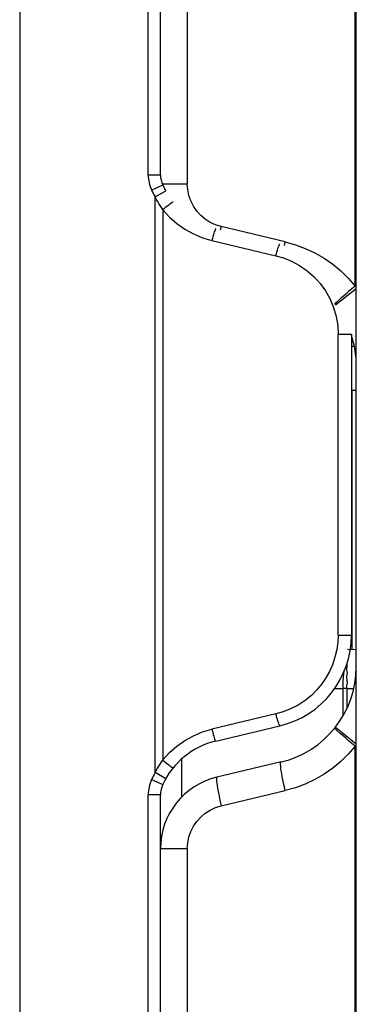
# Model space of a CAD drawing. Header units: millimetres. Extents: x 0 to 1574, y -402 to 1216.
# Tile 29 of 89: x 35 to 49, y 609 to 650. Entities that reach past the tile are written whole.
import ezdxf

# ---------------------------------------------------------------- set-up
doc = ezdxf.new("R2010")
doc.units = ezdxf.units.MM
doc.header["$LTSCALE"] = 65.395
for name, color, linetype in [('01_DISPLAYCASE_3_AM_0', 7, 'CONTINUOUS'), ('BACK_CASE1_3_AM_0', 7, 'CONTINUOUS'), ('OPTIONCARDS_08_00_3_AM_0', 7, 'CONTINUOUS'), ('PL_OPTIONCARD_BTM_00_3_AM_0', 7, 'CONTINUOUS'), ('PL_VFC5610_IOCAE_CONVER_3_AM_0', 7, 'CONTINUOUS'), ('X610_37_IO_BASE-20150120_3_AM_0', 7, 'CONTINUOUS')]:
    doc.layers.add(name, color=color, linetype=linetype)

msp = doc.modelspace()

# ---------------------------------------------------------------- linework, layer by layer
at = {"layer": '01_DISPLAYCASE_3_AM_0', "color": 7}
for p, q in [((48.942, 636.233), (48.825, 636.232)), ((48.141, 622.275), (48.484, 622.272)), ((48.484, 621.164), (48.484, 622.272)), ((48.632, 622.272), (48.484, 622.272)), ((48.632, 622.272), (48.632, 621.433)), ((48.632, 622.272), (48.924, 622.27)), ((41.886, 619.385), (41.886, 617.833))]:
    msp.add_line(p, q, dxfattribs=at)
for points in [[(48.484, 622.272), (48.487, 622.429), (48.493, 622.581), (48.503, 622.726), (48.515, 622.86), (48.531, 622.98), (48.531, 622.984)], [(48.631, 623.257), (48.632, 623.233), (48.637, 623.193), (48.639, 623.145), (48.63, 623.092), (48.623, 623.034), (48.634, 622.964), (48.645, 622.89), (48.636, 622.821), (48.624, 622.755), (48.625, 622.694), (48.631, 622.633), (48.643, 622.564), (48.65, 622.494), (48.636, 622.433), (48.621, 622.375), (48.622, 622.322), (48.632, 622.272)]]:
    msp.add_lwpolyline(points, dxfattribs=at)
at = {"layer": 'BACK_CASE1_3_AM_0', "color": 7}
for p, q in [((48.836, 634.438), (49.025, 634.446)), ((48.836, 634.438), (48.836, 623.865)), ((48.662, 623.872), (49.025, 623.856))]:
    msp.add_line(p, q, dxfattribs=at)
at = {"layer": 'OPTIONCARDS_08_00_3_AM_0', "color": 7}
msp.add_line((35.275, 660.582), (35.275, 573.764), dxfattribs=at)
at = {"layer": 'PL_OPTIONCARD_BTM_00_3_AM_0', "color": 7}
for p, q in [((41.025, 643.237), (41.025, 670.68)), ((40.525, 643.237), (40.525, 669.979)), ((35.275, 660.582), (35.275, 573.762)), ((40.525, 643.237), (41.025, 643.237)), ((40.661, 642.612), (41.116, 642.82)), ((40.806, 642.33), (41.241, 642.576)), ((40.806, 618.835), (40.806, 642.33)), ((41.118, 641.81), (41.118, 619.355)), ((43.127, 640.553), (45.744, 639.932)), ((48.282, 624.444), (48.282, 636.721)), ((48.825, 636.721), (48.282, 636.721)), ((48.825, 636.721), (48.825, 624.444)), ((48.282, 624.444), (48.825, 624.444)), ((45.744, 621.233), (43.127, 620.611)), ((43.286, 620.125), (45.903, 620.746)), ((40.661, 618.553), (41.116, 618.345)), ((41.241, 618.588), (40.806, 618.835)), ((40.525, 572.562), (40.525, 617.928)), ((41.025, 617.928), (40.525, 617.928)), ((41.025, 573.062), (41.025, 617.928))]:
    msp.add_line(p, q, dxfattribs=at)
for points in [[(41.123, 641.824), (41.066, 641.903), (41.011, 641.984), (40.957, 642.067), (40.905, 642.152), (40.854, 642.24), (40.806, 642.33)], [(41.123, 641.824), (41.122, 641.823), (41.12, 641.82), (41.119, 641.818), (41.119, 641.815), (41.118, 641.813), (41.118, 641.81)], [(41.118, 641.81), (41.391, 641.511), (41.691, 641.247), (42.02, 641.016), (42.371, 640.822), (42.74, 640.668), (43.127, 640.553)], [(41.123, 641.824), (41.185, 641.875), (41.248, 641.924), (41.307, 641.971), (41.362, 642.013), (41.412, 642.051), (41.455, 642.082), (41.491, 642.107), (41.517, 642.124), (41.534, 642.134), (41.541, 642.135)], [(43.286, 641.04), (43.278, 641.035), (43.267, 641.019), (43.254, 640.991), (43.24, 640.954), (43.223, 640.906), (43.205, 640.849), (43.186, 640.783), (43.166, 640.711), (43.146, 640.634), (43.127, 640.553)], [(45.744, 639.932), (45.763, 640.009), (45.782, 640.084), (45.801, 640.153), (45.819, 640.216), (45.837, 640.274), (45.854, 640.324), (45.87, 640.365), (45.884, 640.395), (45.895, 640.413), (45.903, 640.418)], [(45.744, 639.932), (46.057, 639.844), (46.373, 639.713), (46.701, 639.535), (47.016, 639.319), (47.298, 639.071), (47.548, 638.795), (47.76, 638.504), (47.938, 638.187), (48.089, 637.825), (48.2, 637.448), (48.264, 637.083), (48.282, 636.721)], [(48.282, 624.444), (48.271, 624.157), (48.229, 623.859), (48.153, 623.541), (48.05, 623.231), (47.93, 622.958), (47.786, 622.704), (47.615, 622.454), (47.416, 622.216), (47.188, 621.99), (46.932, 621.782), (46.643, 621.595), (46.339, 621.436), (46.042, 621.317), (45.744, 621.233)], [(45.903, 620.746), (45.895, 620.751), (45.885, 620.768), (45.872, 620.795), (45.857, 620.832), (45.841, 620.88), (45.823, 620.937), (45.803, 621.003), (45.784, 621.075), (45.764, 621.153), (45.744, 621.233)], [(41.118, 619.355), (41.391, 619.653), (41.691, 619.917), (42.02, 620.148), (42.371, 620.343), (42.74, 620.497), (43.127, 620.611)], [(43.127, 620.611), (43.145, 620.534), (43.164, 620.46), (43.183, 620.391), (43.202, 620.327), (43.22, 620.269), (43.237, 620.219), (43.252, 620.178), (43.266, 620.148), (43.277, 620.13), (43.286, 620.125)], [(40.806, 618.835), (40.854, 618.924), (40.904, 619.011), (40.956, 619.096), (41.01, 619.179), (41.066, 619.261), (41.123, 619.34)], [(41.118, 619.355), (41.118, 619.352), (41.119, 619.35), (41.119, 619.347), (41.12, 619.344), (41.122, 619.342), (41.123, 619.34)], [(41.123, 619.34), (41.185, 619.29), (41.248, 619.241), (41.307, 619.194), (41.362, 619.152), (41.412, 619.114), (41.455, 619.082), (41.49, 619.057), (41.517, 619.04), (41.534, 619.03), (41.541, 619.029)]]:
    msp.add_lwpolyline(points, dxfattribs=at)
for centre, radius, start, end in [((42.025, 643.237), 1.5, 180, 204.62), ((42.025, 643.237), 1, 180, 204.62), ((44.025, 644.153), 3.7, 204.62, 209.5223), ((44.025, 644.153), 3.2, 204.62, 209.5237), ((45.025, 624.444), 3.8, 283.3602, 360), ((44.025, 617.011), 3.2, 103.3603, 155.38), ((42.025, 617.928), 1.5, 155.38, 180), ((44.025, 617.011), 3.7, 150.4775, 155.38), ((42.025, 617.928), 1, 155.38, 180)]:
    msp.add_arc(centre, radius, start, end, dxfattribs=at)
at = {"layer": 'PL_VFC5610_IOCAE_CONVER_3_AM_0', "color": 7}
for p, q in [((42.121, 655.623), (42.121, 642.872)), ((48.982, 638.688), (48.982, 655.799)), ((41.094, 642.872), (42.121, 642.872)), ((43.505, 641.121), (43.47, 640.969)), ((46.122, 640.499), (43.505, 641.121)), ((46.086, 640.343), (46.122, 640.499)), ((49.025, 638.586), (48.169, 637.913)), ((48.169, 620.69), (49.025, 620.017)), ((48.982, 572.451), (48.982, 619.915)), ((45.95, 619.271), (43.332, 618.649)), ((43.505, 617.482), (46.121, 618.103)), ((42.121, 615.73), (41.025, 615.73)), ((42.121, 615.73), (42.121, 574.251))]:
    msp.add_line(p, q, dxfattribs=at)
for points in [[(43.505, 641.121), (43.272, 641.193), (43.055, 641.294), (42.852, 641.424), (42.669, 641.579), (42.508, 641.757), (42.372, 641.954), (42.264, 642.168), (42.185, 642.395), (42.137, 642.629), (42.121, 642.872)], [(46.122, 640.499), (46.539, 640.382), (46.942, 640.231), (47.331, 640.047), (47.705, 639.832), (48.059, 639.586), (48.391, 639.312), (48.698, 639.013), (48.982, 638.688)], [(48.982, 638.688), (48.844, 638.575), (48.711, 638.466), (48.59, 638.364), (48.481, 638.269), (48.382, 638.182), (48.297, 638.105), (48.23, 638.04), (48.181, 637.989), (48.154, 637.955), (48.149, 637.938)], [(48.982, 638.688), (49.004, 638.681), (49.025, 638.676)], [(48.382, 620.42), (48.229, 620.561), (48.181, 620.613), (48.159, 620.654), (48.159, 620.677)], [(48.982, 619.915), (48.844, 620.026), (48.712, 620.136), (48.592, 620.237), (48.481, 620.332), (48.382, 620.42)], [(48.982, 619.915), (48.698, 619.589), (48.391, 619.29), (48.059, 619.016), (47.705, 618.771), (47.332, 618.555), (46.942, 618.371), (46.539, 618.221), (46.121, 618.103)], [(49.025, 619.926), (49.004, 619.921), (48.982, 619.915)], [(46.122, 618.103), (46.087, 618.255), (46.055, 618.401), (46.027, 618.539), (46.002, 618.67), (45.979, 618.794), (45.961, 618.908), (45.947, 619.011), (45.937, 619.098), (45.933, 619.17), (45.933, 619.223), (45.939, 619.257), (45.949, 619.271)], [(43.332, 618.649), (43.321, 618.636), (43.316, 618.604), (43.315, 618.556), (43.319, 618.491), (43.327, 618.409), (43.34, 618.311), (43.358, 618.198), (43.38, 618.072), (43.406, 617.936), (43.436, 617.79), (43.469, 617.638), (43.505, 617.482)], [(42.121, 615.73), (42.137, 615.973), (42.185, 616.206), (42.264, 616.433), (42.372, 616.647), (42.507, 616.845), (42.668, 617.023), (42.851, 617.178), (43.054, 617.308), (43.271, 617.409), (43.505, 617.482)]]:
    msp.add_lwpolyline(points, dxfattribs=at)
for centre, radius, start, end in [((45.025, 635.44), 4, 0, 18.0281), ((45.025, 623.162), 4, 283.3632, 360), ((44.025, 615.73), 3, 103.3602, 180)]:
    msp.add_arc(centre, radius, start, end, dxfattribs=at)
at = {"layer": 'X610_37_IO_BASE-20150120_3_AM_0', "color": 7}
msp.add_line((49.025, 572.425), (49.025, 745.857), dxfattribs=at)

doc.saveas('drawing.dxf')
